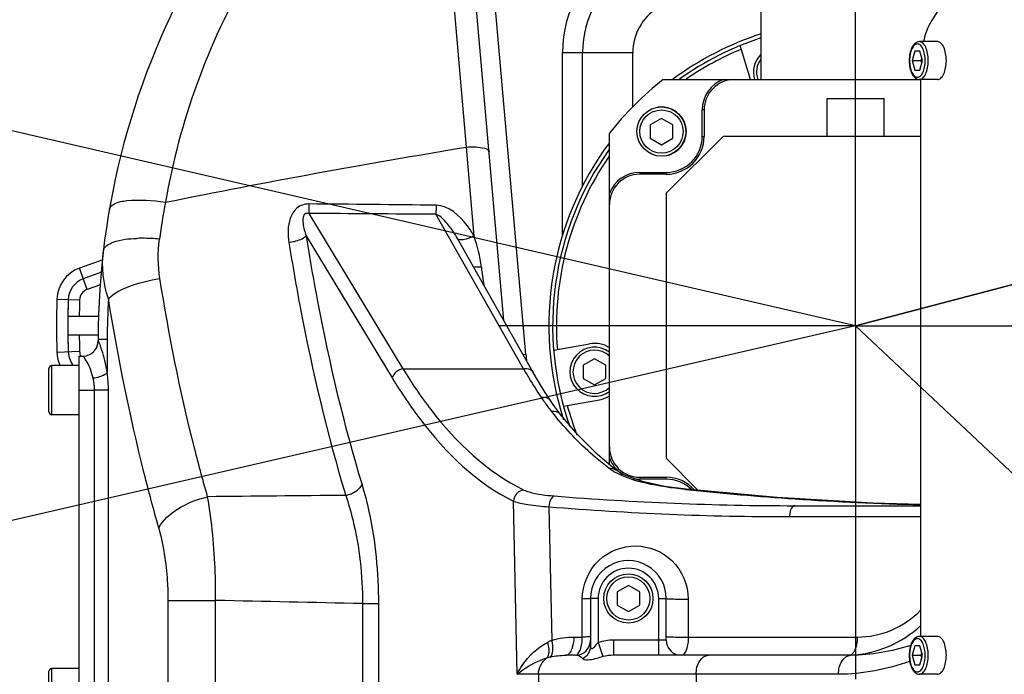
# Model space of a CAD drawing. Header units: millimetres. Extents: x 0 to 8410, y 0 to 5940.
# Tile 52 of 122: x 4210 to 4469, y 757 to 929. Entities that reach past the tile are written whole.
import ezdxf

# ---------------------------------------------------------------- set-up
doc = ezdxf.new("R2010")
doc.units = ezdxf.units.MM
doc.header["$LTSCALE"] = 462.55
doc.linetypes.add('CENTER', pattern=[0.6, 0.375, -0.075, 0.075, -0.075])
doc.layers.get('0').update_dxf_attribs({"linetype": 'CONTINUOUS'})
for name, color, linetype in [('204101000016_DXF_AXIS', 7, 'CONTINUOUS'), ('204101000016_DXF_DIMENSION', 7, 'CONTINUOUS'), ('304103000018DXF_CONTINUOUS_LINE', 7, 'CONTINUOUS'), ('304103000019DXF_CONTINUOUS_LINE', 7, 'CONTINUOUS'), ('304104000088DXF_CONTINUOUS_LINE', 7, 'CONTINUOUS'), ('304105000142DXF_CONTINUOUS_LINE', 7, 'CONTINUOUS'), ('304304000016DXF_CONTINUOUS_LINE', 7, 'CONTINUOUS'), ('501023000047DXF_CONTINUOUS_LINE', 7, 'CONTINUOUS'), ('501023000078DXF_CONTINUOUS_LINE', 7, 'CONTINUOUS'), ('501023000231DXF_CONTINUOUS_LINE', 7, 'CONTINUOUS'), ('604006000004DXF_CONTINUOUS_LINE', 7, 'CONTINUOUS')]:
    doc.layers.add(name, color=color, linetype=linetype)
doc.styles.get("Standard").update_dxf_attribs({"font": 'txt', "width": 0.7})
doc.dimstyles.new('DIMSTYLE_1', dxfattribs={"dimtxt": 90, "dimasz": 50, "dimexe": 1.5, "dimexo": 0, "dimtad": 1, "dimdsep": 46, "dimtxsty": 'Standard', "dimblk": '_FILLED', "dimblk1": '_FILLED', "dimblk2": '_FILLED', "dimcen": 0.09, "dimclrt": 5, "dimazin": 2, "dimtp": 0.01, "dimtm": 0.01, "dimtfac": 1, "dimtofl": 0, "dimtmove": 0, "dimatfit": 3, "dimldrblk": '_FILLED', "dimfxl": 1, "dimtolj": 1, "dimarcsym": 0})
doc.dimstyles.new('DIMSTYLE_8', dxfattribs={"dimtxt": 90, "dimasz": 50, "dimexe": 1.5, "dimexo": 0, "dimtad": 1, "dimdec": 0, "dimdsep": 46, "dimtxsty": 'Standard', "dimblk": '_FILLED', "dimblk1": '_FILLED', "dimblk2": '_FILLED', "dimcen": 0.09, "dimclrt": 5, "dimazin": 2, "dimtfac": 1, "dimtdec": 0, "dimtofl": 0, "dimtmove": 0, "dimatfit": 3, "dimldrblk": '_FILLED', "dimfxl": 1, "dimtolj": 1, "dimarcsym": 0})
doc.dimstyles.new('DIMSTYLE_9', dxfattribs={"dimtxt": 90, "dimasz": 50, "dimexe": 1.5, "dimexo": 0, "dimgap": 4.5, "dimtad": 0, "dimtih": 1, "dimtoh": 1, "dimdec": 1, "dimdsep": 46, "dimtxsty": 'Standard', "dimblk": '_FILLED', "dimblk1": '_FILLED', "dimblk2": '_FILLED', "dimcen": 0.09, "dimclrt": 5, "dimazin": 2, "dimtp": 0.5, "dimtm": 0.5, "dimtfac": 1, "dimtdec": 4, "dimtofl": 0, "dimtmove": 0, "dimatfit": 3, "dimldrblk": '_FILLED', "dimfxl": 1, "dimtolj": 1, "dimarcsym": 0})

# ---------------------------------------------------------------- blocks, each defined once
blk = doc.blocks.new('_FILLED')
at = {"color": 0, "linetype": 'ByBlock'}
blk.add_solid([(0, 0), (-1, 0.17), (-1, -0.17)], dxfattribs=at)
blk = doc.blocks.new('*D1')
at = {"layer": '204101000016_DXF_DIMENSION', "color": 2, "linetype": 'Continuous'}
for p, q in [((4706.85, 588.13), (4430.23, 848.67)), ((4430.23, 848.67), (5110.01, 208.38)), ((4706.85, 588.13), (4706.85, 588.13))]:
    blk.add_line(p, q, dxfattribs=at)
at = {"layer": '204101000016_DXF_DIMENSION', "color": 2, "linetype": 'Continuous', "xscale": 50, "yscale": 50, "zscale": 50, "rotation": 136.7128453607}
blk.add_blockref('_FILLED', (4706.85, 588.13), dxfattribs=at)
blk = doc.blocks.new('*D29')
at = {"layer": '204101000016_DXF_DIMENSION', "color": 2, "linetype": 'Continuous'}
for p, q in [((4430.23, 848.67), (6760.01, 1461.49)), ((6365.67, 1357.76), (4430.23, 848.67)), ((6365.67, 1357.76), (6365.67, 1357.76))]:
    blk.add_line(p, q, dxfattribs=at)
at = {"layer": '204101000016_DXF_DIMENSION', "color": 2, "linetype": 'Continuous', "xscale": 50, "yscale": 50, "zscale": 50, "rotation": 194.7380830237}
blk.add_blockref('_FILLED', (6365.67, 1357.76), dxfattribs=at)
blk = doc.blocks.new('*D31')
at = {"layer": '204101000016_DXF_DIMENSION', "color": 2, "linetype": 'Continuous'}
for start, end in [(98.0161, 167), (0, 68.5396)]:
    blk.add_arc((4430.23, 848.67), 492.77, start, end, dxfattribs=at)
for points in [[(3955.63, 1009.94), (3950.1, 959.52), (3971.97, 1005.28)], [(4911.98, 898.18), (4923, 848.67), (4928.96, 899.04)]]:
    blk.add_solid(points, dxfattribs=at)
blk = doc.blocks.new('*D32')
at = {"layer": '204101000016_DXF_DIMENSION', "color": 2, "linetype": 'Continuous'}
for start, end in [(291.4604, 360), (193, 261.9839)]:
    blk.add_arc((4430.23, 848.67), 492.77, start, end, dxfattribs=at)
for points in [[(4928.96, 798.31), (4923, 848.67), (4911.98, 799.17)], [(3971.97, 692.07), (3950.1, 737.83), (3955.63, 687.41)]]:
    blk.add_solid(points, dxfattribs=at)

msp = doc.modelspace()

# ---------------------------------------------------------------- linework, layer by layer
at = {"color": 2, "linetype": 'Continuous'}
for q in [(2480.26033, 1298.86068), (2480.26033, 398.48664)]:
    msp.add_line((4430.23457, 848.67366), q, dxfattribs=at)
msp.add_circle((4430.23457, 848.67366), 380, dxfattribs=at)
at = {"layer": '204101000016_DXF_AXIS', "color": 7, "linetype": 'CENTER'}
for q in [(4430.23457, 963.04809), (4335.90905, 848.67366), (4430.23457, 755.41381), (4511.94681, 848.67366)]:
    msp.add_line((4430.23457, 848.67366), q, dxfattribs=at)
at = {"layer": '304103000018DXF_CONTINUOUS_LINE', "color": 7, "linetype": 'Continuous'}
for p, q in [((4337.36138, 850.06362), (4323.986, 1002.94488)), ((4325.09768, 871.6961), (4325.08145, 871.72469)), ((4345.12711, 836.36532), (4325.0973, 871.69676)), ((4230.23457, 845.08382), (4230.23457, 844.67366)), ((4225.23457, 742.67366), (4225.23457, 840.67366)), ((4225.23457, 840.67366), (4226.2525, 840.67366)), ((4349.67643, 828.8982), (4348.28723, 831.06331)), ((4350.38453, 827.84731), (4349.67643, 828.89821)), ((4351.51376, 826.27882), (4350.38453, 827.84731)), ((4352.2418, 825.33109), (4351.51376, 826.27882)), ((4366.86639, 810.61665), (4366.87016, 810.61378)), ((4385.44912, 805.50466), (4385.45017, 805.50455)), ((4414.16315, 801.17366), (4447.37784, 801.17366)), ((4447.37784, 801.52691), (4434.80059, 801.8582)), ((4360.23457, 776.67366), (4360.23457, 764.07216)), ((4380.23457, 765.67399), (4380.23457, 776.67366)), ((4353.6535, 761.67366), (4353.65507, 761.67366)), ((4356.23457, 761.67366), (4353.65355, 761.67366)), ((4428.93989, 761.67366), (4366.30532, 761.67366))]:
    msp.add_line(p, q, dxfattribs=at)
at = {"layer": '304103000018DXF_CONTINUOUS_LINE', "color": 9, "linetype": 'Continuous'}
for p, q in [((4343.16851, 841.05637), (4329.15497, 1001.22504)), ((4327.4866, 895.83866), (4323.43239, 942.17857)), ((4352.87154, 872.67287), (4352.87154, 920.78469)), ((4352.87154, 920.78469), (4371.3918, 920.78469)), ((4358.16305, 885.6425), (4358.16305, 920.78469)), ((4371.3918, 906.40711), (4371.3918, 920.78469)), ((4327.83924, 891.72068), (4327.48659, 895.83865)), ((4329.49606, 872.35923), (4327.83924, 891.72068)), ((4285.82347, 878.31317), (4310.65993, 837.34332)), ((4342.5173, 837.34327), (4319.41781, 878.08948)), ((4285.15341, 872.40569), (4307.89845, 834.88579)), ((4232.61942, 845.08382), (4230.23457, 845.08382)), ((4232.61942, 845.08382), (4232.61942, 836.21417)), ((4230.25038, 844.67366), (4230.23457, 844.67366)), ((4343.16851, 841.05637), (4342.50081, 840.99795)), ((4310.65993, 837.34332), (4342.5173, 837.34327)), ((4225.23457, 831.67366), (4229.28493, 831.67549)), ((4229.28493, 751.67312), (4229.28493, 831.67549)), ((4232.96695, 831.67366), (4229.28493, 831.67366)), ((4232.96695, 751.67366), (4232.96695, 831.67366)), ((4385.13303, 805.4571), (4385.44912, 805.50466)), ((4385.44212, 805.42479), (4385.13303, 805.4571)), ((4340.85544, 756.67366), (4339.88535, 802.37359)), ((4349.26742, 800.89283), (4350.01629, 765.5999)), ((4412.80248, 798.27836), (4447.37784, 798.2786)), ((4248.75527, 711.17366), (4248.75527, 776.16988)), ((4248.75527, 776.16988), (4261.2555, 776.16988)), ((4261.2555, 711.17366), (4261.2555, 776.16988)), ((4300.05573, 775.32563), (4300.05573, 753.67366)), ((4300.05573, 775.32563), (4304.22248, 775.32563)), ((4304.22248, 775.32563), (4304.22248, 753.67366)), ((4358.04943, 766.49836), (4358.04943, 776.53406)), ((4362.23457, 776.67366), (4360.23457, 776.67366)), ((4362.23457, 776.67366), (4362.23453, 765.03144)), ((4378.23457, 761.67366), (4378.23457, 776.67366)), ((4378.23457, 776.67366), (4380.23457, 776.67366)), ((4386.04943, 776.53406), (4386.04943, 766.49836)), ((4355.92212, 766.49916), (4358.04943, 766.49836)), ((4362.23457, 765.03145), (4363.45826, 761.31686)), ((4366.30546, 765.67366), (4366.30546, 761.67366)), ((4380.23457, 765.67366), (4366.30546, 765.67366)), ((4386.04943, 766.49836), (4430.74966, 766.49916)), ((4425.72585, 756.67366), (4340.85544, 756.67366)), ((4346.48574, 756.67366), (4346.48574, 718.67366)), ((4388.14332, 756.67366), (4388.14332, 718.67366))]:
    msp.add_line(p, q, dxfattribs=at)
at = {"layer": '304103000018DXF_CONTINUOUS_LINE', "color": 7, "linetype": 'Continuous'}
for points in [[(4348.28723, 831.06331), (4346.50866, 833.98121), (4345.12711, 836.36531)], [(4366.86639, 810.61665), (4362.04143, 814.65794), (4356.85714, 819.87394), (4352.24186, 825.33101)], [(4385.44912, 805.50466), (4379.76746, 806.26548), (4373.94302, 807.51337), (4369.45835, 809.10296), (4366.8702, 810.61382)], [(4434.80059, 801.8582), (4409.50121, 803.33075), (4385.45017, 805.50454)]]:
    msp.add_lwpolyline(points, dxfattribs=at)
at = {"layer": '304103000018DXF_CONTINUOUS_LINE', "color": 9, "linetype": 'Continuous'}
for centre, radius, start, end in [((4385.23457, 920.78469), 32.36302, 121.9657188, 180), ((4385.23457, 920.78469), 27.07152, 121.9657188, 180), ((4430.24992, 849.44883), 185.01595, 150.0009523, 170.0947873), ((4385.23457, 920.78469), 13.84277, 121.9657188, 180), ((4416.81525, 848.71555), 171.93452, 169.0839068, 172.3776995), ((4206.14229, -9098.18781), 9979.33357, 89.349378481, 89.542365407), ((4239.18502, -8648.46115), 9526.88848, 89.517465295, 89.719509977), ((4241.85249, 834.28073), 37.48078, 89.8909454, 92.1434977), ((4241.79506, 827.52044), 44.24119, 84.0254879, 89.8332293), ((5874.29048, 1073.79934), 1557.0541, 187.73806304, 187.91516378), ((4402.75581, 845.07977), 170.13639, 176.3843029, 179.9986363), ((4226.25143, 844.67261), 3.99895, 270.0151024, 0.0150945), ((4430.23457, 848.67366), 87.39865, 185, 186.177918), ((4467.39879, 909.18336), 144.07076, 209.9103618, 211.1126413), ((4455.88441, 902.17642), 130.59206, 211.0910221, 213.6451321), ((4392.39692, 859.95201), 54.34535, 213.670324, 215.2986154), ((4391.42003, 859.26095), 53.14873, 215.2991179, 216.9545458), ((4390.63583, 858.67163), 52.16778, 216.9551156, 218.6338809), ((4433.70495, 893.08808), 107.29891, 218.6310032, 219.8196653), ((4375.63294, 825.94211), 18.26063, 240.0474126, 242.6668566), ((4413.92182, 1580.07073), 778.89711, 265.33900021, 270.01775239), ((4466.69307, 1584.67304), 783.47275, 264.04737225, 266.16316411), ((4412.56241, 1565.74507), 767.46675, 265.26929416, 270.01792242), ((4467.43652, 1595.39549), 794.22091, 266.16141196, 268.55276385), ((4370.23457, 776.67366), 7.99993, 0, 180), ((4355.02261, 753.05009), 13.51147, 111.7479434, 116.807463), ((4353.67503, 744.88033), 16.83235, 103.8389031, 107.0518257)]:
    msp.add_arc(centre, radius, start, end, dxfattribs=at)
at = {"layer": '304103000018DXF_CONTINUOUS_LINE', "color": 7, "linetype": 'Continuous'}
for centre, radius, start, end in [((4430.23457, 845.08382), 200, 149.9996085, 180), ((4430.23457, 848.67366), 81, 107.9933134, 126.5613769), ((4430.23457, 848.67366), 81, 143.3762132, 197.8447029), ((4226.23457, 844.67366), 4, 270, 360), ((4370.23457, 776.67366), 10, 359.9989402, 180.0041362), ((4427.23457, 791.67366), 30, 273.2432553, 312.4652436), ((4356.23457, 765.67366), 4, 270, 360), ((4384.23455, 765.67364), 3.99998, 179.9997773, 269.9992355)]:
    msp.add_arc(centre, radius, start, end, dxfattribs=at)
at = {"layer": '304103000018DXF_CONTINUOUS_LINE', "color": 9, "linetype": 'Continuous'}
for points in [[(4247.99188, 881.27504), (4274.38782, 886.6581), (4300.90916, 891.43831), (4327.4866, 895.83866)], [(4246.54843, 861.12727), (4246.00589, 864.54956), (4245.9407, 868.08685), (4246.39995, 871.52132)], [(4331.41496, 864.15058), (4331.03594, 866.93489), (4330.40465, 869.70019), (4329.49606, 872.35923)], [(4232.95808, 855.80922), (4231.55838, 859.81102), (4231.10959, 864.24513), (4231.60497, 868.45562)], [(4331.41536, 864.15147), (4330.70795, 864.09621), (4329.98878, 864.09639), (4329.28729, 864.20312)], [(4310.65997, 837.34325), (4309.45156, 837.10225), (4308.19938, 836.08069), (4307.89845, 834.88579)], [(4229.28483, 831.67549), (4229.28511, 832.72907), (4229.17242, 833.79005), (4228.93741, 834.81709)], [(4232.96695, 831.67366), (4232.96748, 833.19159), (4232.85708, 834.71496), (4232.61942, 836.21417)], [(4347.16847, 829.82222), (4348.04609, 829.97544), (4349.18729, 829.64281), (4349.67631, 828.89813)], [(4349.88489, 826.10111), (4350.69772, 826.25073), (4351.73062, 825.98053), (4352.24171, 825.33102)], [(4365.05234, 811.07867), (4365.67133, 811.15743), (4366.36924, 810.99373), (4366.86633, 810.61657)], [(4366.51572, 810.12039), (4366.01067, 810.41176), (4365.51926, 810.72944), (4365.05234, 811.07867)], [(4295.5977, 803.88272), (4283.44589, 803.77507), (4271.29417, 803.65747), (4259.14255, 803.53066)], [(4300.05573, 775.32563), (4287.1221, 775.59645), (4274.18865, 775.87679), (4261.2555, 776.16988)], [(4350.01629, 765.5999), (4351.90895, 766.21885), (4353.93082, 766.4988), (4355.92212, 766.49916)], [(4362.23453, 765.03141), (4361.82995, 764.63115), (4361.49458, 764.16609), (4361.10745, 763.74892)], [(4366.30546, 765.67366), (4364.9317, 765.67372), (4363.53933, 765.46122), (4362.23453, 765.03144)], [(4353.65355, 761.67366), (4353.96189, 761.67366), (4354.27341, 761.83292), (4354.50389, 762.03774)], [(4354.50389, 762.03774), (4354.81983, 762.3185), (4355.05057, 762.69446), (4355.23039, 763.07696)], [(4360.23547, 764.07216), (4360.23499, 762.77987), (4359.32587, 761.38424), (4358.18132, 760.78422)], [(4444.80387, 764.2849), (4439.68576, 762.69574), (4434.29904, 761.67365), (4428.9399, 761.67366)], [(4346.48574, 756.67366), (4346.48574, 758.29159), (4347.3794, 760.09582), (4348.73911, 760.97268)], [(4349.64885, 761.22407), (4350.95318, 761.54516), (4352.31023, 761.67351), (4353.65349, 761.67366)], [(4366.30529, 761.67366), (4365.34885, 761.67367), (4364.38313, 761.56055), (4363.45826, 761.31688)], [(4444.54357, 760.05258), (4438.51635, 757.98223), (4432.09874, 756.67362), (4425.72585, 756.67366)]]:
    msp.add_open_spline(points, degree=3, dxfattribs=at)
for points, knots in [([(4327.4866, 895.83864), (4328.87443, 895.94975), (4330.61985, 895.97464), (4333.40296, 895.3086), (4333.46377, 894.61345)], [0, 0, 0, 0, 0.666134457, 1, 1, 1, 1]), ([(4233.21516, 879.48317), (4233.32553, 880.11533), (4234.99035, 881.33052), (4239.99455, 882.09629), (4244.6326, 881.81024), (4247.99153, 881.27357)], [0, 0, 0, 0, 0.124341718, 0.340916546, 1, 1, 1, 1]), ([(4285.84868, 880.82744), (4284.74501, 880.8357), (4282.45594, 880.0524), (4280.74948, 877.07813), (4280.27742, 873.8717), (4280.44079, 871.72846), (4280.60713, 870.67703)], [0, 0, 0, 0, 0.255641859, 0.505838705, 0.753435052, 1, 1, 1, 1]), ([(4285.84868, 880.8274), (4285.84692, 880.58298), (4285.84034, 879.7449), (4285.83222, 878.90682), (4285.82347, 878.31318)], [0, 0, 0, 0, 0.29162836, 1, 1, 1, 1]), ([(4319.46005, 880.50236), (4319.45709, 880.26806), (4319.44598, 879.46372), (4319.43232, 878.65939), (4319.41781, 878.08948)], [0, 0, 0, 0, 0.291288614, 1, 1, 1, 1]), ([(4329.49606, 872.35923), (4328.95889, 873.31432), (4326.64338, 876.91264), (4322.74196, 880.46612), (4319.46005, 880.50236)], [0, 0, 0, 0, 0.250299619, 1, 1, 1, 1]), ([(4285.82347, 878.31317), (4285.49188, 878.39925), (4284.69805, 878.33747), (4284.19093, 877.08087), (4284.28325, 875.64986), (4284.62441, 873.99523), (4284.96634, 872.93114), (4285.15341, 872.40569)], [0, 0, 0, 0, 0.146452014, 0.281015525, 0.522546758, 0.761565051, 1, 1, 1, 1]), ([(4325.08145, 871.72469), (4324.38945, 872.94278), (4323.23562, 874.75212), (4321.35524, 876.89578), (4320.15227, 877.89829), (4319.41781, 878.08948)], [0, 0, 0, 0, 0.486301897, 0.736553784, 1, 1, 1, 1]), ([(4231.60459, 868.453), (4231.73702, 869.57895), (4235.31535, 871.49703), (4238.32625, 871.655), (4240.45062, 871.73528)], [0, 0, 0, 0, 0.347807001, 1, 1, 1, 1]), ([(4280.60713, 870.67705), (4281.09116, 870.7459), (4282.66901, 871.07023), (4284.35742, 871.58606), (4285.15341, 872.40569)], [0, 0, 0, 0, 0.299675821, 1, 1, 1, 1]), ([(4285.15341, 872.40569), (4286.06583, 866.60227), (4289.8897, 844.48271), (4295.08707, 822.58376), (4299.90189, 806.72474)], [0, 0, 0, 0, 0.261696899, 1, 1, 1, 1]), ([(4329.49606, 872.35922), (4328.59282, 871.91137), (4327.34363, 871.35014), (4325.34659, 871.26558), (4325.08146, 871.72469)], [0, 0, 0, 0, 0.655364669, 1, 1, 1, 1]), ([(4280.60713, 870.67703), (4281.53993, 864.77617), (4285.44258, 842.28493), (4290.72125, 820.01588), (4295.5977, 803.88272)], [0, 0, 0, 0, 0.261699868, 1, 1, 1, 1]), ([(4232.95809, 855.80917), (4234.38567, 857.32431), (4239.00109, 859.53347), (4243.74628, 860.71617), (4246.54843, 861.12727)], [0, 0, 0, 0, 0.423643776, 1, 1, 1, 1]), ([(4259.14255, 803.53066), (4257.8401, 808.05645), (4252.7361, 827.04461), (4248.88959, 846.3616), (4246.54843, 861.12727)], [0, 0, 0, 0, 0.239551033, 1, 1, 1, 1]), ([(4246.24486, 795.34599), (4244.88561, 800.09997), (4239.54545, 820.04195), (4235.46898, 840.31369), (4232.95808, 855.80924)], [0, 0, 0, 0, 0.239533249, 1, 1, 1, 1]), ([(4232.61942, 836.21417), (4232.46597, 837.31614), (4232.08059, 839.32247), (4231.43711, 841.66422), (4230.9195, 843.13327), (4230.64028, 843.95535), (4230.40239, 844.3477), (4230.31869, 844.67389), (4230.25038, 844.67366)], [0, 0, 0, 0, 0.37844725, 0.695369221, 0.820107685, 0.915594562, 0.97676466, 1, 1, 1, 1]), ([(4228.93741, 834.81709), (4228.75331, 835.62364), (4228.28501, 837.0352), (4227.48258, 838.93746), (4226.73758, 839.87126), (4226.44025, 840.67376), (4226.25253, 840.67366)], [0, 0, 0, 0, 0.382345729, 0.696293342, 0.91324384, 1, 1, 1, 1]), ([(4310.65992, 837.34332), (4312.97104, 833.58729), (4321.4801, 821.07887), (4332.92534, 809.97404), (4342.64687, 805.31153)], [0, 0, 0, 0, 0.290293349, 1, 1, 1, 1]), ([(4342.51731, 837.34325), (4342.78364, 837.39292), (4343.73691, 837.476), (4344.7862, 836.96569), (4345.12703, 836.36527)], [0, 0, 0, 0, 0.281813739, 1, 1, 1, 1]), ([(4232.61946, 836.21417), (4232.44884, 836.03735), (4231.33934, 835.28224), (4230.00589, 834.96552), (4228.93741, 834.81709)], [0, 0, 0, 0, 0.185519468, 1, 1, 1, 1]), ([(4307.89845, 834.88579), (4310.20744, 831.07693), (4318.69204, 818.41749), (4330.12795, 807.12344), (4339.88535, 802.37359)], [0, 0, 0, 0, 0.290999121, 1, 1, 1, 1]), ([(4365.05234, 811.07867), (4363.85279, 811.97599), (4358.87134, 815.97918), (4354.42359, 820.622), (4351.29254, 824.37672)], [0, 0, 0, 0, 0.234546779, 1, 1, 1, 1]), ([(4385.13303, 805.4571), (4381.70116, 805.81655), (4375.61368, 806.68759), (4369.64697, 808.47895), (4367.24833, 809.72025)], [0, 0, 0, 0, 0.560948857, 1, 1, 1, 1]), ([(4295.59806, 803.88138), (4296.07641, 803.99513), (4297.71467, 804.53502), (4299.33955, 805.60639), (4299.90188, 806.72474)], [0, 0, 0, 0, 0.282019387, 1, 1, 1, 1]), ([(4299.90189, 806.72474), (4300.60836, 804.39733), (4303.22581, 794.13121), (4304.22189, 783.47952), (4304.22248, 775.32563)], [0, 0, 0, 0, 0.229759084, 1, 1, 1, 1]), ([(4246.24486, 795.34599), (4247.3416, 797.39999), (4251.4764, 800.96747), (4256.35514, 802.8826), (4259.14251, 803.5308)], [0, 0, 0, 0, 0.448626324, 1, 1, 1, 1]), ([(4261.2555, 776.16988), (4261.27163, 778.58743), (4261.14232, 787.73941), (4260.31543, 796.8972), (4259.14253, 803.53066)], [0, 0, 0, 0, 0.264105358, 1, 1, 1, 1]), ([(4295.59767, 803.88272), (4296.31615, 801.78035), (4298.99123, 792.49086), (4300.03978, 782.76194), (4300.05573, 775.32563)], [0, 0, 0, 0, 0.230040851, 1, 1, 1, 1]), ([(4342.64687, 805.31156), (4341.94905, 805.25281), (4340.54978, 804.52836), (4339.93954, 803.10014), (4339.88556, 802.37359)], [0, 0, 0, 0, 0.490109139, 1, 1, 1, 1]), ([(4342.64687, 805.31153), (4343.09475, 805.09676), (4345.67851, 804.20925), (4348.41368, 803.93089), (4350.62856, 803.74949)], [0, 0, 0, 0, 0.182679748, 1, 1, 1, 1]), ([(4350.62856, 803.74949), (4350.44646, 803.69341), (4349.5645, 802.97342), (4349.34041, 801.78487), (4349.26742, 800.89283)], [0, 0, 0, 0, 0.175526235, 1, 1, 1, 1]), ([(4339.88535, 802.37359), (4341.09452, 801.89723), (4344.24604, 801.30498), (4347.39783, 801.01195), (4349.26742, 800.89283)], [0, 0, 0, 0, 0.409587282, 1, 1, 1, 1]), ([(4414.16362, 801.17366), (4413.97862, 801.17366), (4412.9131, 800.5744), (4412.81732, 799.21452), (4412.80248, 798.27836)], [0, 0, 0, 0, 0.164990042, 1, 1, 1, 1]), ([(4248.75527, 776.16988), (4248.75521, 777.87687), (4248.54464, 784.33008), (4247.55061, 790.77831), (4246.24486, 795.34599)], [0, 0, 0, 0, 0.264337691, 1, 1, 1, 1]), ([(4358.04943, 776.53406), (4358.05006, 780.24967), (4361.26109, 787.75335), (4372.14835, 791.90595), (4382.91329, 787.62908), (4386.0494, 780.20842), (4386.04943, 776.53406)], [0, 0, 0, 0, 0.260098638, 0.50253953, 0.742788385, 1, 1, 1, 1]), ([(4360.23457, 776.67366), (4360.23457, 776.62155), (4359.9274, 776.64818), (4359.35437, 776.51357), (4358.58151, 776.54467), (4358.04943, 776.53406)], [0, 0, 0, 0, 0.071258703, 0.272253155, 1, 1, 1, 1]), ([(4380.23457, 776.67366), (4380.23457, 776.62842), (4380.49896, 776.64572), (4381.0049, 776.53059), (4382.36418, 776.55184), (4384.07572, 776.50399), (4385.3918, 776.52095), (4386.04943, 776.53406)], [0, 0, 0, 0, 0.02330176, 0.088884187, 0.329432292, 0.66117917, 1, 1, 1, 1]), ([(4430.74966, 766.49916), (4433.78849, 766.49976), (4440.02893, 767.78986), (4445.26358, 771.40659), (4447.46951, 773.64596)], [0, 0, 0, 0, 0.491543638, 1, 1, 1, 1]), ([(4340.85544, 756.67366), (4341.24679, 757.48504), (4343.20914, 760.88309), (4346.22851, 763.74595), (4348.92902, 765.10944)], [0, 0, 0, 0, 0.229450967, 1, 1, 1, 1]), ([(4348.73725, 760.97213), (4348.9105, 761.16971), (4349.52793, 762.48706), (4349.2514, 764.00658), (4348.92902, 765.10944)], [0, 0, 0, 0, 0.186132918, 1, 1, 1, 1]), ([(4349.64881, 761.22416), (4350.09534, 761.62115), (4350.4449, 763.26623), (4350.23287, 764.72174), (4350.01691, 765.59995)], [0, 0, 0, 0, 0.397831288, 1, 1, 1, 1]), ([(4355.23039, 763.07696), (4355.3412, 763.31266), (4355.75542, 764.40868), (4355.90773, 765.59107), (4355.92212, 766.49916)], [0, 0, 0, 0, 0.222856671, 1, 1, 1, 1]), ([(4356.23457, 761.67366), (4356.86202, 761.67365), (4357.93049, 763.74666), (4358.03414, 765.34159), (4358.04943, 766.49836)], [0, 0, 0, 0, 0.351648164, 1, 1, 1, 1]), ([(4360.23457, 766.63876), (4360.23457, 766.58665), (4359.9274, 766.61328), (4359.35436, 766.47867), (4358.58151, 766.50977), (4358.04943, 766.49916)], [0, 0, 0, 0, 0.071259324, 0.272253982, 1, 1, 1, 1]), ([(4380.23457, 766.63876), (4380.23457, 766.60903), (4380.40412, 766.60851), (4380.48133, 766.584), (4380.56345, 766.57655)], [0, 0, 0, 0, 0.265023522, 1, 1, 1, 1]), ([(4380.56345, 766.57655), (4380.87352, 766.54843), (4382.70206, 766.47214), (4384.5319, 766.4689), (4386.04943, 766.49916)], [0, 0, 0, 0, 0.170207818, 1, 1, 1, 1]), ([(4386.04943, 766.49836), (4386.03414, 765.34159), (4385.93049, 763.74665), (4384.86202, 761.67365), (4384.23457, 761.67366)], [0, 0, 0, 0, 0.648351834, 1, 1, 1, 1]), ([(4429.33144, 762.03775), (4429.55976, 762.24065), (4430.49439, 763.55557), (4430.7294, 765.22103), (4430.74966, 766.49916)], [0, 0, 0, 0, 0.192868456, 1, 1, 1, 1]), ([(4360.25698, 763.81354), (4360.24943, 763.85636), (4360.23838, 763.94239), (4360.23457, 764.02903), (4360.23457, 764.07216)], [0, 0, 0, 0, 0.501981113, 1, 1, 1, 1]), ([(4361.10745, 763.74892), (4360.95204, 763.58146), (4360.54463, 763.09993), (4360.28782, 763.63849), (4360.25698, 763.81354)], [0, 0, 0, 0, 0.562414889, 1, 1, 1, 1]), ([(4428.93474, 761.77516), (4429.00463, 761.80656), (4429.14405, 761.88475), (4429.26983, 761.983), (4429.33144, 762.03775)], [0, 0, 0, 0, 0.481775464, 1, 1, 1, 1]), ([(4340.85544, 756.67366), (4341.35473, 757.09126), (4343.74619, 758.90691), (4346.4888, 760.28882), (4348.73911, 760.97268)], [0, 0, 0, 0, 0.216764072, 1, 1, 1, 1]), ([(4358.18149, 760.78394), (4358.03157, 760.9416), (4357.48586, 761.42304), (4356.74271, 761.6735), (4356.23457, 761.67366)], [0, 0, 0, 0, 0.299798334, 1, 1, 1, 1]), ([(4363.45826, 761.31688), (4362.32981, 761.01939), (4360.76847, 760.37846), (4358.6239, 760.32119), (4358.18149, 760.78394)], [0, 0, 0, 0, 0.645750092, 1, 1, 1, 1]), ([(4388.14332, 756.67366), (4388.14332, 757.89318), (4388.50478, 760.07371), (4390.45607, 761.67366), (4391.35726, 761.67366)], [0, 0, 0, 0, 0.575052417, 1, 1, 1, 1]), ([(4425.72585, 756.67366), (4425.72585, 757.89323), (4426.08704, 760.07396), (4428.03859, 761.67366), (4428.93979, 761.67366)], [0, 0, 0, 0, 0.575061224, 1, 1, 1, 1])]:
    msp.add_open_spline(points, degree=3, knots=knots, dxfattribs=at)
at = {"layer": '304103000019DXF_CONTINUOUS_LINE', "color": 9, "linetype": 'Continuous'}
for p, q in [((4231.4372, 866.10974), (4225.26865, 863.86457)), ((4227.32077, 858.22641), (4225.26865, 863.86457)), ((4230.81133, 859.49692), (4227.32077, 858.22641)), ((4219.35184, 855.70735), (4225.3485, 855.50734)), ((4225.3485, 841.83998), (4219.35184, 841.63997))]:
    msp.add_line(p, q, dxfattribs=at)
at = {"layer": '304103000019DXF_CONTINUOUS_LINE', "color": 7, "linetype": 'Continuous'}
for p, q in [((4231.12426, 862.8033), (4226.29471, 861.04549)), ((4222.35017, 855.60735), (4222.2496, 851.17366)), ((4222.2496, 851.17366), (4230.42285, 851.17366)), ((4222.2496, 846.17366), (4222.35017, 841.73997)), ((4230.26827, 846.17366), (4222.2496, 846.17366))]:
    msp.add_line(p, q, dxfattribs=at)
at = {"layer": '304103000019DXF_CONTINUOUS_LINE', "color": 9, "linetype": 'Continuous'}
for centre, radius, start, end in [((4228.34684, 855.40734), 8.99992, 110, 178.0896898), ((4228.34684, 855.40734), 2.99994, 110, 178.0896898), ((4430.23457, 848.67366), 211, 178.0896898, 181.9103102), ((4430.23457, 848.67366), 205, 178.0896898, 179.3012537), ((4430.23457, 848.67366), 205, 180.6987463, 181.9103102), ((4228.34684, 841.93998), 8.99992, 181.9103102, 204.9046175), ((4228.34684, 841.93998), 2.99994, 181.9103102, 205.24686)]:
    msp.add_arc(centre, radius, start, end, dxfattribs=at)
at = {"layer": '304103000019DXF_CONTINUOUS_LINE', "color": 7, "linetype": 'Continuous'}
for centre, radius, start, end in [((4228.34684, 855.40734), 6, 110, 178.0896898), ((4430.23457, 848.67366), 208, 178.0896898, 181.9103102), ((4228.34684, 841.93998), 6, 181.9103102, 219.2243129)]:
    msp.add_arc(centre, radius, start, end, dxfattribs=at)
at = {"layer": '304104000088DXF_CONTINUOUS_LINE', "color": 7, "linetype": 'Continuous'}
for p, q in [((4402.51939, 913.67366), (4399.77556, 922.64831)), ((4350.49457, 842.22905), (4359.99567, 843.90435)), ((4353.0993, 827.45693), (4362.60039, 829.13223))]:
    msp.add_line(p, q, dxfattribs=at)
for centre, radius, start, end in [((4430.23457, 848.67366), 80, 108.22402, 125.56551), ((4430.23457, 848.67366), 78.99999, 112.4476774, 124.4896411), ((4430.23457, 848.67366), 80, 144.4986896, 199.4157292), ((4430.23457, 848.67366), 78.99999, 145.5242674, 184.5523226), ((4361.29803, 836.51829), 7.5, 58.3306398, 100), ((4361.29803, 836.51829), 7.5, 280, 301.9124057), ((4430.23457, 848.67366), 78.99999, 195.4476774, 201.3577475)]:
    msp.add_arc(centre, radius, start, end, dxfattribs=at)
at = {"layer": '304105000142DXF_CONTINUOUS_LINE', "color": 7, "linetype": 'Continuous'}
for p, q in [((4471.10227, 962.0671), (4450.42135, 929.47071)), ((4447.37784, 913.67366), (4447.37784, 766.67366))]:
    msp.add_line(p, q, dxfattribs=at)
msp.add_open_spline([(4450.42135, 929.47071), (4450.17234, 929.07823), (4449.16579, 927.26467), (4448.52023, 925.26855), (4448.15688, 923.70433)], degree=3, knots=[0, 0, 0, 0, 0.22447288, 1, 1, 1, 1], dxfattribs=at)
at = {"layer": '304304000016DXF_CONTINUOUS_LINE', "color": 7, "linetype": 'Continuous'}
for p, q in [((4405.23457, 943.67366), (4405.23457, 913.67366)), ((4379.42857, 913.67366), (4447.0699, 913.67366)), ((4422.73457, 898.67366), (4422.73457, 908.67366)), ((4422.73573, 908.67366), (4437.73341, 908.67366)), ((4437.73457, 898.67366), (4437.73457, 908.67366)), ((4390.23457, 905.67366), (4390.23457, 898.67366)), ((4365.23457, 811.98343), (4365.23457, 899.47966)), ((4395.23457, 898.67366), (4380.23457, 883.67366)), ((4447.37784, 898.67366), (4395.23457, 898.67366)), ((4380.23457, 888.67366), (4373.23457, 888.67366)), ((4380.23457, 883.67366), (4380.23457, 813.67366)), ((4380.23457, 813.67366), (4388.69716, 805.21107)), ((4373.23457, 808.67366), (4380.23457, 808.67366))]:
    msp.add_line(p, q, dxfattribs=at)
at = {"layer": '304304000016DXF_CONTINUOUS_LINE', "color": 9, "linetype": 'Continuous'}
for p, q in [((4389.73457, 898.67366), (4389.73457, 905.67366)), ((4390.23457, 905.67366), (4389.73457, 905.67366)), ((4389.73457, 898.67366), (4390.23457, 898.67366)), ((4373.23457, 889.17366), (4373.23457, 888.67366)), ((4373.23457, 889.17366), (4380.23457, 889.17366)), ((4380.23457, 888.67366), (4380.23457, 889.17366)), ((4373.23457, 808.67366), (4373.23457, 808.17366)), ((4380.23457, 808.17366), (4380.23457, 808.67366)), ((4380.23457, 808.17366), (4373.23457, 808.17366))]:
    msp.add_line(p, q, dxfattribs=at)
at = {"layer": '304304000016DXF_CONTINUOUS_LINE', "color": 7, "linetype": 'Continuous'}
for centre, radius, start, end in [((4430.23457, 848.67366), 82.5, 128.0122795, 141.9877205), ((4398.23457, 905.67366), 8, 90, 180), ((4380.23457, 898.67366), 10, 270, 360), ((4373.23457, 880.67366), 8, 90, 180), ((4373.23457, 816.67366), 8, 180, 270), ((4380.23457, 798.67366), 10, 41.8422336, 90)]:
    msp.add_arc(centre, radius, start, end, dxfattribs=at)
at = {"layer": '304304000016DXF_CONTINUOUS_LINE', "color": 9, "linetype": 'Continuous'}
for centre, radius, start, end in [((4398.23457, 905.67366), 8.5, 109.7499228, 180), ((4380.23457, 898.67366), 9.5, 270, 360), ((4373.23457, 880.67366), 8.5, 90, 160.2500772), ((4373.23457, 816.67366), 8.5, 199.7499228, 237.7452936), ((4373.23457, 816.67366), 8.5, 257.9151996, 270), ((4380.23457, 798.67366), 9.5, 45.2201525, 90)]:
    msp.add_arc(centre, radius, start, end, dxfattribs=at)
at = {"layer": '501023000047DXF_CONTINUOUS_LINE', "color": 7, "linetype": 'Continuous'}
for p, q in [((4378.96933, 903.403), (4375.96933, 901.67095)), ((4381.96933, 901.67095), (4378.96933, 903.403)), ((4375.96933, 901.67095), (4375.96933, 898.20685)), ((4381.96933, 898.20685), (4381.96933, 901.67095)), ((4375.96933, 898.20685), (4378.96933, 896.4748)), ((4378.96933, 896.4748), (4381.96933, 898.20685)), ((4361.29803, 839.98239), (4358.29803, 838.25034)), ((4364.29803, 838.25034), (4361.29803, 839.98239)), ((4358.29803, 838.25034), (4358.29803, 834.78624)), ((4364.29803, 834.78624), (4364.29803, 838.25034)), ((4358.29803, 834.78624), (4361.29803, 833.05419)), ((4361.29803, 833.05419), (4364.29803, 834.78624))]:
    msp.add_line(p, q, dxfattribs=at)
msp.add_circle((4378.96933, 899.9389), 6.5, dxfattribs=at)
at = {"layer": '501023000047DXF_CONTINUOUS_LINE', "color": 9, "linetype": 'Continuous'}
msp.add_circle((4378.96933, 899.9389), 5.7, dxfattribs=at)
at = {"layer": '501023000047DXF_CONTINUOUS_LINE', "color": 7, "linetype": 'Continuous'}
for centre, start, end in [((4409.76855, 915.61499), 134.2290112, 197.4063091), ((4361.29803, 836.51829), 52.6546407, 307.3453593)]:
    msp.add_arc(centre, 6.5, start, end, dxfattribs=at)
at = {"layer": '501023000047DXF_CONTINUOUS_LINE', "color": 9, "linetype": 'Continuous'}
for centre, start, end in [((4409.76855, 915.61499), 142.7062609, 200.0237774), ((4361.29803, 836.51829), 46.3190029, 313.6821324)]:
    msp.add_arc(centre, 5.7, start, end, dxfattribs=at)
at = {"layer": '501023000078DXF_CONTINUOUS_LINE', "color": 7, "linetype": 'Continuous'}
for p, q in [((4451.83782, 923.67366), (4447.0699, 923.67366)), ((4445.86251, 921.17366), (4445.18489, 918.67366)), ((4447.21776, 921.17366), (4445.86251, 921.17366)), ((4447.89538, 918.67366), (4447.21776, 921.17366)), ((4445.18489, 918.67366), (4445.86251, 916.17366)), ((4445.18489, 918.67366), (4447.42169, 918.67366)), ((4447.21776, 916.17366), (4447.89538, 918.67366)), ((4445.86251, 916.17366), (4447.21776, 916.17366)), ((4451.83782, 913.67366), (4447.0699, 913.67366)), ((4451.83782, 766.67366), (4447.0699, 766.67366)), ((4445.86251, 764.17366), (4445.18489, 761.67366)), ((4447.21776, 764.17366), (4445.86251, 764.17366)), ((4447.89538, 761.67366), (4447.21776, 764.17366)), ((4445.18489, 761.67366), (4447.42169, 761.67366)), ((4445.18489, 761.67366), (4445.86251, 759.17366)), ((4445.86251, 759.17366), (4447.21776, 759.17366)), ((4447.21776, 759.17366), (4447.89538, 761.67366)), ((4451.83782, 756.67366), (4447.0699, 756.67366))]:
    msp.add_line(p, q, dxfattribs=at)
for points, knots in [([(4447.0699, 923.67366), (4446.8647, 923.67366), (4446.44576, 923.58827), (4445.89756, 923.24175), (4445.44174, 922.73285), (4444.92538, 921.84446), (4444.5112, 920.46986), (4444.40423, 919.29287), (4444.40423, 918.67366)], [0, 0, 0, 0, 0.099760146, 0.201853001, 0.310273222, 0.428800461, 0.698974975, 1, 1, 1, 1]), ([(4454.18518, 918.67366), (4454.18518, 919.31424), (4454.0785, 920.52338), (4453.67215, 921.92779), (4453.17947, 922.81524), (4452.77656, 923.29147), (4452.32713, 923.59894), (4451.99379, 923.67365), (4451.83782, 923.67365)], [0, 0, 0, 0, 0.323234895, 0.609184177, 0.729676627, 0.833114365, 0.921296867, 1, 1, 1, 1]), ([(4444.40423, 918.67366), (4444.40423, 918.05445), (4444.5112, 916.87745), (4444.92539, 915.50285), (4445.44175, 914.61446), (4445.89756, 914.10557), (4446.44576, 913.75904), (4446.8647, 913.67366), (4447.0699, 913.67366)], [0, 0, 0, 0, 0.301027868, 0.571202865, 0.689729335, 0.798148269, 0.900238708, 1, 1, 1, 1]), ([(4451.83782, 913.67367), (4451.99379, 913.67367), (4452.32713, 913.74838), (4452.77656, 914.05585), (4453.17947, 914.53208), (4453.67215, 915.41952), (4454.0785, 916.82394), (4454.18518, 918.03308), (4454.18518, 918.67366)], [0, 0, 0, 0, 0.078703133, 0.166885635, 0.270323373, 0.390815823, 0.676765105, 1, 1, 1, 1]), ([(4447.0699, 766.67366), (4446.8647, 766.67366), (4446.44576, 766.58827), (4445.89756, 766.24175), (4445.44174, 765.73285), (4444.92538, 764.84446), (4444.5112, 763.46986), (4444.40423, 762.29287), (4444.40423, 761.67366)], [0, 0, 0, 0, 0.099760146, 0.201853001, 0.310273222, 0.428800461, 0.698974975, 1, 1, 1, 1]), ([(4454.18518, 761.67366), (4454.18518, 762.31424), (4454.0785, 763.52338), (4453.67215, 764.92779), (4453.17947, 765.81524), (4452.77656, 766.29147), (4452.32713, 766.59894), (4451.99379, 766.67365), (4451.83782, 766.67365)], [0, 0, 0, 0, 0.323234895, 0.609184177, 0.729676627, 0.833114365, 0.921296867, 1, 1, 1, 1]), ([(4444.40423, 761.67366), (4444.40423, 761.05445), (4444.5112, 759.87745), (4444.92539, 758.50285), (4445.44175, 757.61446), (4445.89756, 757.10557), (4446.44576, 756.75904), (4446.8647, 756.67366), (4447.0699, 756.67366)], [0, 0, 0, 0, 0.301027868, 0.571202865, 0.689729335, 0.798148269, 0.900238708, 1, 1, 1, 1]), ([(4451.83782, 756.67367), (4451.99379, 756.67367), (4452.32713, 756.74838), (4452.77656, 757.05585), (4453.17947, 757.53208), (4453.67215, 758.41952), (4454.0785, 759.82394), (4454.18518, 761.03308), (4454.18518, 761.67366)], [0, 0, 0, 0, 0.078703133, 0.166885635, 0.270323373, 0.390815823, 0.676765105, 1, 1, 1, 1])]:
    msp.add_open_spline(points, degree=3, knots=knots, dxfattribs=at)
at = {"layer": '501023000078DXF_CONTINUOUS_LINE', "color": 9, "linetype": 'Continuous'}
for points, knots in [([(4448.60581, 918.67366), (4448.60581, 919.23738), (4448.51193, 920.30143), (4448.15437, 921.53731), (4447.72076, 922.31824), (4447.36635, 922.73732), (4446.97041, 923.0079), (4446.54014, 923.10467), (4446.10986, 923.0079), (4445.71392, 922.73732), (4445.35951, 922.31824), (4444.9259, 921.53731), (4444.56835, 920.30142), (4444.47446, 919.23738), (4444.47446, 918.67366)], [0, 0, 0, 0, 0.161621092, 0.304592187, 0.364837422, 0.416555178, 0.460646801, 0.50000002, 0.539353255, 0.583444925, 0.635162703, 0.695407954, 0.838379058, 1, 1, 1, 1]), ([(4449.41726, 918.67366), (4449.41726, 919.31425), (4449.31059, 920.52339), (4448.90423, 921.9278), (4448.41156, 922.81523), (4448.00866, 923.29145), (4447.55923, 923.59894), (4447.22588, 923.67366), (4447.0699, 923.67366)], [0, 0, 0, 0, 0.323242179, 0.609184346, 0.729674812, 0.833110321, 0.921293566, 1, 1, 1, 1]), ([(4444.47446, 918.67366), (4444.47446, 918.10994), (4444.56835, 917.04589), (4444.9259, 915.81001), (4445.35951, 915.02908), (4445.71393, 914.61), (4446.10986, 914.33942), (4446.54014, 914.24265), (4446.97041, 914.33942), (4447.36635, 914.61), (4447.72076, 915.02908), (4448.15437, 915.81001), (4448.51193, 917.04589), (4448.60581, 918.10994), (4448.60581, 918.67366)], [0, 0, 0, 0, 0.161621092, 0.304592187, 0.364837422, 0.416555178, 0.460646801, 0.50000002, 0.539353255, 0.583444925, 0.635162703, 0.695407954, 0.838379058, 1, 1, 1, 1]), ([(4447.0699, 913.67366), (4447.22588, 913.67366), (4447.55923, 913.74838), (4448.00866, 914.05587), (4448.41156, 914.53209), (4448.90423, 915.41952), (4449.31059, 916.82393), (4449.41726, 918.03307), (4449.41726, 918.67366)], [0, 0, 0, 0, 0.078706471, 0.166889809, 0.270325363, 0.390815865, 0.676758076, 1, 1, 1, 1]), ([(4448.60581, 761.67366), (4448.60581, 762.23738), (4448.51193, 763.30143), (4448.15437, 764.53731), (4447.72076, 765.31824), (4447.36635, 765.73732), (4446.97041, 766.0079), (4446.54014, 766.10467), (4446.10986, 766.0079), (4445.71392, 765.73732), (4445.35951, 765.31824), (4444.9259, 764.53731), (4444.56835, 763.30142), (4444.47446, 762.23738), (4444.47446, 761.67366)], [0, 0, 0, 0, 0.161621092, 0.304592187, 0.364837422, 0.416555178, 0.460646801, 0.50000002, 0.539353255, 0.583444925, 0.635162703, 0.695407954, 0.838379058, 1, 1, 1, 1]), ([(4449.41726, 761.67366), (4449.41726, 762.31425), (4449.31059, 763.52339), (4448.90423, 764.9278), (4448.41156, 765.81523), (4448.00866, 766.29145), (4447.55923, 766.59894), (4447.22588, 766.67366), (4447.0699, 766.67366)], [0, 0, 0, 0, 0.323242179, 0.609184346, 0.729674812, 0.833110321, 0.921293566, 1, 1, 1, 1]), ([(4444.47446, 761.67366), (4444.47446, 761.10994), (4444.56835, 760.04589), (4444.9259, 758.81001), (4445.35951, 758.02908), (4445.71393, 757.61), (4446.10986, 757.33942), (4446.54014, 757.24265), (4446.97041, 757.33942), (4447.36635, 757.61), (4447.72076, 758.02908), (4448.15437, 758.81001), (4448.51193, 760.04589), (4448.60581, 761.10994), (4448.60581, 761.67366)], [0, 0, 0, 0, 0.161621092, 0.304592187, 0.364837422, 0.416555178, 0.460646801, 0.50000002, 0.539353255, 0.583444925, 0.635162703, 0.695407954, 0.838379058, 1, 1, 1, 1]), ([(4447.0699, 756.67366), (4447.22588, 756.67366), (4447.55923, 756.74838), (4448.00866, 757.05587), (4448.41156, 757.53209), (4448.90423, 758.41952), (4449.31059, 759.82393), (4449.41726, 761.03307), (4449.41726, 761.67366)], [0, 0, 0, 0, 0.078706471, 0.166889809, 0.270325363, 0.390815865, 0.676758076, 1, 1, 1, 1])]:
    msp.add_open_spline(points, degree=3, knots=knots, dxfattribs=at)
at = {"layer": '501023000078DXF_CONTINUOUS_LINE', "color": 7, "linetype": 'Continuous'}
for points in [[(4447.73034, 919.2852), (4447.63881, 919.07601), (4447.53407, 918.87243), (4447.42169, 918.67366)], [(4447.42169, 918.67366), (4447.53407, 918.47489), (4447.63882, 918.27131), (4447.73035, 918.06211)], [(4447.73034, 762.2852), (4447.63881, 762.07601), (4447.53407, 761.87243), (4447.42169, 761.67366)], [(4447.42169, 761.67366), (4447.53407, 761.47489), (4447.63882, 761.27131), (4447.73035, 761.06211)]]:
    msp.add_open_spline(points, degree=3, dxfattribs=at)
at = {"layer": '501023000231DXF_CONTINUOUS_LINE', "color": 7, "linetype": 'Continuous'}
for p, q in [((4217.23457, 825.97366), (4217.23457, 837.37366)), ((4225.23457, 838.17366), (4218.03457, 838.17366)), ((4225.23457, 825.17366), (4218.03457, 825.17366)), ((4370.23457, 780.13776), (4367.23457, 778.40571)), ((4373.23457, 778.40571), (4370.23457, 780.13776)), ((4367.23457, 778.40571), (4367.23457, 774.94161)), ((4373.23457, 774.94161), (4373.23457, 778.40571)), ((4367.23457, 774.94161), (4370.23457, 773.20956)), ((4370.23457, 773.20956), (4373.23457, 774.94161)), ((4217.23457, 745.97366), (4217.23457, 757.37366)), ((4225.23457, 758.17366), (4218.03457, 758.17366))]:
    msp.add_line(p, q, dxfattribs=at)
at = {"layer": '501023000231DXF_CONTINUOUS_LINE', "color": 9, "linetype": 'Continuous'}
for p, q in [((4218.03457, 825.17366), (4218.03457, 838.17366)), ((4218.03457, 745.17366), (4218.03457, 758.17366))]:
    msp.add_line(p, q, dxfattribs=at)
at = {"layer": '501023000231DXF_CONTINUOUS_LINE', "color": 7, "linetype": 'Continuous'}
msp.add_circle((4370.23457, 776.67366), 6.5, dxfattribs=at)
at = {"layer": '501023000231DXF_CONTINUOUS_LINE', "color": 9, "linetype": 'Continuous'}
msp.add_circle((4370.23457, 776.67366), 5.7, dxfattribs=at)
at = {"layer": '501023000231DXF_CONTINUOUS_LINE', "color": 7, "linetype": 'Continuous'}
for centre, start, end in [((4218.03457, 837.37366), 90, 180), ((4218.03457, 825.97366), 180, 270), ((4218.03457, 757.37366), 90, 180)]:
    msp.add_arc(centre, 0.8, start, end, dxfattribs=at)
at = {"layer": '604006000004DXF_CONTINUOUS_LINE', "color": 7, "linetype": 'Continuous'}
msp.add_arc((4378.96933, 899.9389), 6.5, 278.2296076, 98.2296076, dxfattribs=at)

# ---------------------------------------------------------------- dimensions: what is measured, and where the dimension line sits
at = {"layer": '204101000016_DXF_DIMENSION', "color": 2, "linetype": 'Continuous'}
for mpoint, dimstyle, picture, middle in [((6365.66592, 1357.76438), 'DIMSTYLE_8', '*D29', (6449.65089, 1403.12092)), ((4706.84807, 588.12621), 'DIMSTYLE_1', '*D1', (4942.00368, 397.53829))]:
    dim = msp.add_radius_dim(center=(4430.23457, 848.67366), mpoint=mpoint, text='R<>', dimstyle=dimstyle, override={"dimpost": '<>'}, dxfattribs=at)
    dim.commit()
    dim.dimension.update_dxf_attribs({"geometry": picture, "text_midpoint": middle, "dimtype": 164})
for base, line1, line2, picture, middle in [((4486.01746, 1338.27381), ((4918.07463, 848.67366), (4923.0023, 848.67366)), ((3954.89782, 958.41379), (3950.09644, 959.52228)), '*D31', (4361.51746, 1293.27381)), ((4486.01746, 359.07351), ((3954.89782, 738.93352), (3950.09644, 737.82504)), ((4918.07463, 848.67366), (4923.0023, 848.67366)), '*D32', (4361.51746, 314.07351))]:
    dim = msp.add_angular_dim_2l(base=base, line1=line1, line2=line2, dimstyle='DIMSTYLE_9', dxfattribs=at)
    dim.commit()
    dim.dimension.update_dxf_attribs({"geometry": picture, "text_midpoint": middle, "dimtype": 162})

doc.saveas('drawing.dxf')
